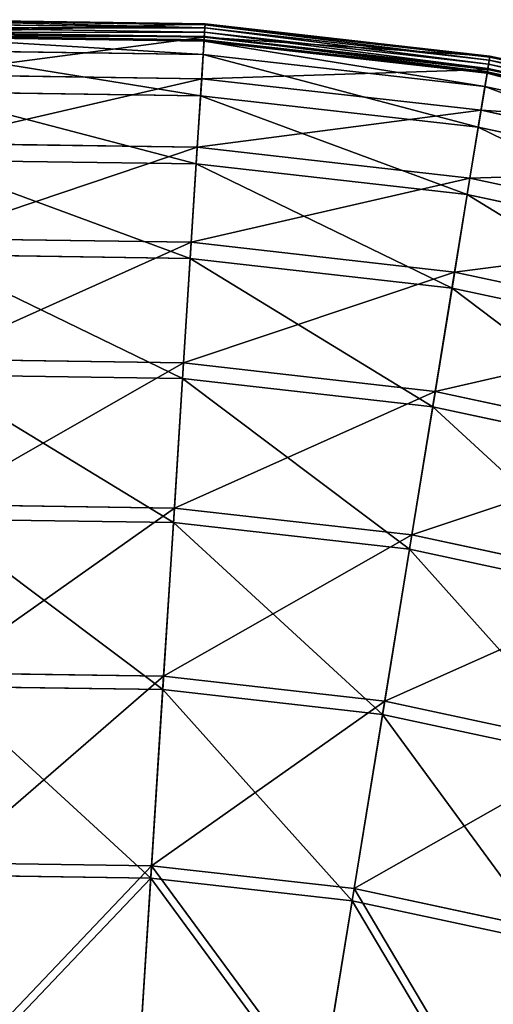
# Model space of a CAD drawing. Extents: x 0 to 1230, y 0 to 270.
# Tile 241 of 245: x 1095 to 1117, y 225 to 270. Entities that reach past the tile are written whole.
import ezdxf

# ---------------------------------------------------------------- set-up
doc = ezdxf.new("R2010")
doc.units = 0
doc.layers.get('0').update_dxf_attribs({"color": 13, "linetype": 'CONTINUOUS'})

# ---------------------------------------------------------------- blocks, each defined once
blk = doc.blocks.new('GROUP_6')
for p, q in [((143.734, 270.08, 0.403), (130.467, 270.272, 0.403)), ((143.732, 270.036, 0.199), (130.469, 270.228, 0.199)), ((143.723, 269.895, 0.044), (130.474, 270.087, 0.044)), ((143.71, 269.697, -0.02), (130.48, 269.888, -0.02)), ((143.695, 269.459, 13.057), (143.734, 270.08, 0.403)), ((143.71, 269.697, -0.02), (143.723, 269.895, 0.044)), ((143.723, 269.895, 0.044), (143.732, 270.036, 0.199)), ((156.889, 268.406, 0.044), (143.723, 269.895, 0.044)), ((143.732, 270.036, 0.199), (143.734, 270.08, 0.403)), ((156.912, 268.545, 0.199), (143.732, 270.036, 0.199)), ((156.919, 268.588, 0.403), (143.734, 270.08, 0.403)), ((130.488, 269.684, 0.024), (143.697, 269.493, 0.024)), ((130.489, 269.65, 13.057), (143.695, 269.459, 13.057)), ((130.493, 269.529, 0.165), (143.687, 269.338, 0.165)), ((143.683, 269.274, 0.363), (130.495, 269.465, 0.363)), ((143.573, 267.542, 25.988), (143.695, 269.459, 13.057)), ((143.683, 269.274, 0.363), (143.687, 269.338, 0.165)), ((143.687, 269.338, 0.165), (143.697, 269.493, 0.024)), ((143.687, 269.338, 0.165), (156.799, 267.855, 0.165)), ((143.695, 269.459, 13.057), (156.819, 267.974, 13.057)), ((143.697, 269.493, 0.024), (143.71, 269.697, -0.02)), ((143.697, 269.493, 0.024), (156.824, 268.008, 0.024)), ((156.857, 268.209, -0.02), (143.71, 269.697, -0.02)), ((143.644, 268.655, 12.977), (143.683, 269.274, 0.363)), ((156.789, 267.791, 0.363), (143.683, 269.274, 0.363)), ((143.644, 268.655, 12.977), (130.517, 268.845, 12.977)), ((143.522, 266.75, 25.83), (143.644, 268.655, 12.977)), ((156.689, 267.179, 12.977), (143.644, 268.655, 12.977)), ((156.819, 267.974, 13.057), (156.919, 268.588, 0.403)), ((156.889, 268.406, 0.044), (156.912, 268.545, 0.199)), ((156.912, 268.545, 0.199), (156.919, 268.588, 0.403)), ((169.882, 265.769, 0.199), (156.912, 268.545, 0.199)), ((156.919, 268.588, 0.403), (169.894, 265.811, 0.403)), ((156.509, 266.079, 25.988), (156.819, 267.974, 13.057)), ((156.799, 267.855, 0.165), (156.824, 268.008, 0.024)), ((156.819, 267.974, 13.057), (169.734, 265.21, 13.057)), ((156.824, 268.008, 0.024), (156.857, 268.209, -0.02)), ((156.824, 268.008, 0.024), (169.742, 265.243, 0.024)), ((156.857, 268.209, -0.02), (156.889, 268.406, 0.044)), ((156.857, 268.209, -0.02), (169.795, 265.441, -0.02)), ((169.846, 265.633, 0.044), (156.889, 268.406, 0.044)), ((130.555, 267.731, 25.988), (143.573, 267.542, 25.988)), ((143.371, 264.368, 38.668), (143.573, 267.542, 25.988)), ((143.573, 267.542, 25.988), (156.509, 266.079, 25.988)), ((156.689, 267.179, 12.977), (156.789, 267.791, 0.363)), ((156.789, 267.791, 0.363), (156.799, 267.855, 0.165)), ((169.686, 265.031, 0.363), (156.789, 267.791, 0.363)), ((156.799, 267.855, 0.165), (169.703, 265.093, 0.165)), ((156.382, 265.295, 25.83), (156.689, 267.179, 12.977)), ((169.527, 264.432, 12.977), (156.689, 267.179, 12.977)), ((143.522, 266.75, 25.83), (130.583, 266.937, 25.83)), ((143.322, 263.596, 38.433), (143.522, 266.75, 25.83)), ((156.382, 265.295, 25.83), (143.522, 266.75, 25.83)), ((155.997, 262.94, 38.668), (156.509, 266.079, 25.988)), ((156.509, 266.079, 25.988), (169.24, 263.354, 25.988)), ((155.873, 262.176, 38.433), (156.382, 265.295, 25.83)), ((169.036, 262.587, 25.83), (156.382, 265.295, 25.83)), ((130.665, 264.552, 38.668), (143.371, 264.368, 38.668)), ((143.091, 259.968, 50.977), (143.371, 264.368, 38.668)), ((143.371, 264.368, 38.668), (155.997, 262.94, 38.668)), ((143.322, 263.596, 38.433), (130.692, 263.778, 38.433)), ((143.043, 259.222, 50.667), (143.322, 263.596, 38.433)), ((155.873, 262.176, 38.433), (143.322, 263.596, 38.433)), ((155.287, 258.588, 50.977), (155.997, 262.94, 38.668)), ((155.997, 262.94, 38.668), (168.423, 260.281, 38.668)), ((155.167, 257.85, 50.667), (155.873, 262.176, 38.433)), ((168.224, 259.532, 38.433), (155.873, 262.176, 38.433)), ((130.818, 260.146, 50.977), (143.091, 259.968, 50.977)), ((142.735, 254.383, 62.794), (143.091, 259.968, 50.977)), ((143.091, 259.968, 50.977), (155.287, 258.588, 50.977)), ((143.043, 259.222, 50.667), (130.844, 259.399, 50.667)), ((142.69, 253.671, 62.412), (143.043, 259.222, 50.667)), ((155.167, 257.85, 50.667), (143.043, 259.222, 50.667)), ((154.386, 253.065, 62.794), (155.287, 258.588, 50.977)), ((155.287, 258.588, 50.977), (167.29, 256.02, 50.977)), ((154.271, 252.361, 62.412), (155.167, 257.85, 50.667)), ((167.098, 255.297, 50.667), (155.167, 257.85, 50.667)), ((131.011, 254.553, 62.794), (142.735, 254.383, 62.794)), ((142.308, 247.668, 74.007), (142.735, 254.383, 62.794)), ((142.735, 254.383, 62.794), (154.386, 253.065, 62.794)), ((142.69, 253.671, 62.412), (131.036, 253.84, 62.412)), ((142.265, 246.997, 73.557), (142.69, 253.671, 62.412)), ((154.271, 252.361, 62.412), (142.69, 253.671, 62.412)), ((153.302, 246.424, 74.007), (154.386, 253.065, 62.794)), ((154.386, 253.065, 62.794), (165.852, 250.612, 62.794)), ((153.194, 245.761, 73.557), (154.271, 252.361, 62.412)), ((165.668, 249.922, 62.412), (154.271, 252.361, 62.412)), ((131.244, 247.828, 74.007), (142.308, 247.668, 74.007)), ((141.813, 239.887, 84.507), (142.308, 247.668, 74.007)), ((142.308, 247.668, 74.007), (153.302, 246.424, 74.007)), ((142.265, 246.997, 73.557), (131.268, 247.156, 73.557)), ((141.773, 239.264, 83.993), (142.265, 246.997, 73.557)), ((153.194, 245.761, 73.557), (142.265, 246.997, 73.557)), ((152.047, 238.729, 84.507), (153.302, 246.424, 74.007)), ((153.302, 246.424, 74.007), (164.122, 244.109, 74.007)), ((151.946, 238.113, 83.993), (153.194, 245.761, 73.557)), ((163.949, 243.459, 73.557), (153.194, 245.761, 73.557)), ((131.514, 240.036, 84.507), (141.813, 239.887, 84.507)), ((141.254, 231.116, 94.193), (141.813, 239.887, 84.507)), ((141.813, 239.887, 84.507), (152.047, 238.729, 84.507)), ((141.773, 239.264, 83.993), (131.536, 239.412, 83.993)), ((141.218, 230.545, 93.62), (141.773, 239.264, 83.993)), ((151.946, 238.113, 83.993), (141.773, 239.264, 83.993)), ((150.632, 230.055, 94.193), (152.047, 238.729, 84.507)), ((152.047, 238.729, 84.507), (162.119, 236.574, 84.507)), ((150.539, 229.491, 93.62), (151.946, 238.113, 83.993)), ((161.958, 235.97, 83.993), (151.946, 238.113, 83.993)), ((131.818, 231.252, 94.193), (141.254, 231.116, 94.193)), ((140.638, 221.437, 102.972), (141.254, 231.116, 94.193)), ((141.254, 231.116, 94.193), (150.632, 230.055, 94.193)), ((141.218, 230.545, 93.62), (131.838, 230.681, 93.62)), ((140.606, 220.926, 102.346), (141.218, 230.545, 93.62)), ((150.539, 229.491, 93.62), (141.218, 230.545, 93.62)), ((149.07, 220.483, 102.972), (150.632, 230.055, 94.193)), ((150.632, 230.055, 94.193), (159.86, 228.08, 94.193)), ((148.987, 219.977, 102.346), (150.539, 229.491, 93.62)), ((159.713, 227.527, 93.62), (150.539, 229.491, 93.62))]:
    blk.add_line(p, q)
mesh = blk.add_polyface()
corners = [(130.489, 269.65, 13.057), (143.734, 270.08, 0.403), (130.467, 270.272, 0.403), (143.695, 269.459, 13.057)]
mesh.append_faces([[corners[k] for k in face] for face in [(0, 1, 2), (1, 0, 3)]], dxfattribs={"vtx0": -1})
mesh = blk.add_polyface()
corners = [(130.467, 270.272, 0.403), (143.732, 270.036, 0.199), (130.469, 270.228, 0.199), (143.734, 270.08, 0.403)]
mesh.append_faces([[corners[k] for k in face] for face in [(0, 1, 2), (1, 0, 3)]], dxfattribs={"vtx0": -1})
mesh = blk.add_polyface()
corners = [(130.469, 270.228, 0.199), (143.723, 269.895, 0.044), (130.474, 270.087, 0.044), (143.732, 270.036, 0.199)]
mesh.append_faces([[corners[k] for k in face] for face in [(0, 1, 2), (1, 0, 3)]], dxfattribs={"vtx0": -1})
mesh = blk.add_polyface()
corners = [(143.723, 269.895, 0.044), (130.48, 269.888, -0.02), (130.474, 270.087, 0.044), (143.71, 269.697, -0.02)]
mesh.append_faces([[corners[k] for k in face] for face in [(0, 1, 2), (1, 0, 3)]], dxfattribs={"vtx0": -1})
mesh = blk.add_polyface()
corners = [(143.71, 269.697, -0.02), (130.488, 269.684, 0.024), (130.48, 269.888, -0.02), (143.697, 269.493, 0.024)]
mesh.append_faces([[corners[k] for k in face] for face in [(0, 1, 2), (1, 0, 3)]], dxfattribs={"vtx0": -1})
mesh = blk.add_polyface()
corners = [(143.695, 269.459, 13.057), (156.919, 268.588, 0.403), (143.734, 270.08, 0.403), (156.819, 267.974, 13.057)]
mesh.append_faces([[corners[k] for k in face] for face in [(0, 1, 2), (1, 0, 3)]], dxfattribs={"vtx0": -1})
mesh = blk.add_polyface()
corners = [(143.723, 269.895, 0.044), (156.857, 268.209, -0.02), (143.71, 269.697, -0.02), (156.889, 268.406, 0.044)]
mesh.append_faces([[corners[k] for k in face] for face in [(0, 1, 2), (1, 0, 3)]], dxfattribs={"vtx0": -1})
mesh = blk.add_polyface()
corners = [(143.732, 270.036, 0.199), (156.889, 268.406, 0.044), (143.723, 269.895, 0.044), (156.912, 268.545, 0.199)]
mesh.append_faces([[corners[k] for k in face] for face in [(0, 1, 2), (1, 0, 3)]], dxfattribs={"vtx0": -1})
mesh = blk.add_polyface()
corners = [(143.734, 270.08, 0.403), (156.912, 268.545, 0.199), (143.732, 270.036, 0.199), (156.919, 268.588, 0.403)]
mesh.append_faces([[corners[k] for k in face] for face in [(0, 1, 2), (1, 0, 3)]], dxfattribs={"vtx0": -1})
mesh = blk.add_polyface()
corners = [(143.697, 269.493, 0.024), (130.493, 269.529, 0.165), (130.488, 269.684, 0.024), (143.687, 269.338, 0.165)]
mesh.append_faces([[corners[k] for k in face] for face in [(0, 1, 2), (1, 0, 3)]], dxfattribs={"vtx0": -1})
mesh = blk.add_polyface()
corners = [(130.555, 267.731, 25.988), (143.695, 269.459, 13.057), (130.489, 269.65, 13.057), (143.573, 267.542, 25.988)]
mesh.append_faces([[corners[k] for k in face] for face in [(0, 1, 2), (1, 0, 3)]], dxfattribs={"vtx0": -1})
mesh = blk.add_polyface()
corners = [(143.683, 269.274, 0.363), (130.493, 269.529, 0.165), (143.687, 269.338, 0.165), (130.495, 269.465, 0.363)]
mesh.append_faces([[corners[k] for k in face] for face in [(0, 1, 2), (1, 0, 3)]], dxfattribs={"vtx0": -1})
mesh = blk.add_polyface()
corners = [(143.644, 268.655, 12.977), (130.495, 269.465, 0.363), (143.683, 269.274, 0.363), (130.517, 268.845, 12.977)]
mesh.append_faces([[corners[k] for k in face] for face in [(0, 1, 2), (1, 0, 3)]], dxfattribs={"vtx0": -1})
mesh = blk.add_polyface()
corners = [(143.573, 267.542, 25.988), (156.819, 267.974, 13.057), (143.695, 269.459, 13.057), (156.509, 266.079, 25.988)]
mesh.append_faces([[corners[k] for k in face] for face in [(0, 1, 2), (1, 0, 3)]], dxfattribs={"vtx0": -1})
mesh = blk.add_polyface()
corners = [(156.789, 267.791, 0.363), (143.687, 269.338, 0.165), (156.799, 267.855, 0.165), (143.683, 269.274, 0.363)]
mesh.append_faces([[corners[k] for k in face] for face in [(0, 1, 2), (1, 0, 3)]], dxfattribs={"vtx0": -1})
mesh = blk.add_polyface()
corners = [(143.697, 269.493, 0.024), (156.799, 267.855, 0.165), (143.687, 269.338, 0.165), (156.824, 268.008, 0.024)]
mesh.append_faces([[corners[k] for k in face] for face in [(0, 1, 2), (1, 0, 3)]], dxfattribs={"vtx0": -1})
mesh = blk.add_polyface()
corners = [(143.71, 269.697, -0.02), (156.824, 268.008, 0.024), (143.697, 269.493, 0.024), (156.857, 268.209, -0.02)]
mesh.append_faces([[corners[k] for k in face] for face in [(0, 1, 2), (1, 0, 3)]], dxfattribs={"vtx0": -1})
mesh = blk.add_polyface()
corners = [(156.689, 267.179, 12.977), (143.683, 269.274, 0.363), (156.789, 267.791, 0.363), (143.644, 268.655, 12.977)]
mesh.append_faces([[corners[k] for k in face] for face in [(0, 1, 2), (1, 0, 3)]], dxfattribs={"vtx0": -1})
mesh = blk.add_polyface()
corners = [(143.522, 266.75, 25.83), (130.517, 268.845, 12.977), (143.644, 268.655, 12.977), (130.583, 266.937, 25.83)]
mesh.append_faces([[corners[k] for k in face] for face in [(0, 1, 2), (1, 0, 3)]], dxfattribs={"vtx0": -1})
mesh = blk.add_polyface()
corners = [(156.382, 265.295, 25.83), (143.644, 268.655, 12.977), (156.689, 267.179, 12.977), (143.522, 266.75, 25.83)]
mesh.append_faces([[corners[k] for k in face] for face in [(0, 1, 2), (1, 0, 3)]], dxfattribs={"vtx0": -1})
mesh = blk.add_polyface()
corners = [(156.919, 268.588, 0.403), (169.734, 265.21, 13.057), (169.894, 265.811, 0.403), (156.819, 267.974, 13.057)]
mesh.append_faces([[corners[k] for k in face] for face in [(0, 1, 2), (1, 0, 3)]], dxfattribs={"vtx0": -1})
mesh = blk.add_polyface()
corners = [(156.889, 268.406, 0.044), (169.882, 265.769, 0.199), (169.846, 265.633, 0.044), (156.912, 268.545, 0.199)]
mesh.append_faces([[corners[k] for k in face] for face in [(0, 1, 2), (1, 0, 3)]], dxfattribs={"vtx0": -1})
mesh = blk.add_polyface()
corners = [(156.912, 268.545, 0.199), (169.894, 265.811, 0.403), (169.882, 265.769, 0.199), (156.919, 268.588, 0.403)]
mesh.append_faces([[corners[k] for k in face] for face in [(0, 1, 2), (1, 0, 3)]], dxfattribs={"vtx0": -1})
mesh = blk.add_polyface()
corners = [(156.509, 266.079, 25.988), (169.734, 265.21, 13.057), (156.819, 267.974, 13.057), (169.24, 263.354, 25.988)]
mesh.append_faces([[corners[k] for k in face] for face in [(0, 1, 2), (1, 0, 3)]], dxfattribs={"vtx0": -1})
mesh = blk.add_polyface()
corners = [(156.824, 268.008, 0.024), (169.703, 265.093, 0.165), (156.799, 267.855, 0.165), (169.742, 265.243, 0.024)]
mesh.append_faces([[corners[k] for k in face] for face in [(0, 1, 2), (1, 0, 3)]], dxfattribs={"vtx0": -1})
mesh = blk.add_polyface()
corners = [(156.857, 268.209, -0.02), (169.742, 265.243, 0.024), (156.824, 268.008, 0.024), (169.795, 265.441, -0.02)]
mesh.append_faces([[corners[k] for k in face] for face in [(0, 1, 2), (1, 0, 3)]], dxfattribs={"vtx0": -1})
mesh = blk.add_polyface()
corners = [(156.889, 268.406, 0.044), (169.795, 265.441, -0.02), (156.857, 268.209, -0.02), (169.846, 265.633, 0.044)]
mesh.append_faces([[corners[k] for k in face] for face in [(0, 1, 2), (1, 0, 3)]], dxfattribs={"vtx0": -1})
mesh = blk.add_polyface()
corners = [(130.665, 264.552, 38.668), (143.573, 267.542, 25.988), (130.555, 267.731, 25.988), (143.371, 264.368, 38.668)]
mesh.append_faces([[corners[k] for k in face] for face in [(0, 1, 2), (1, 0, 3)]], dxfattribs={"vtx0": -1})
mesh = blk.add_polyface()
corners = [(143.371, 264.368, 38.668), (156.509, 266.079, 25.988), (143.573, 267.542, 25.988), (155.997, 262.94, 38.668)]
mesh.append_faces([[corners[k] for k in face] for face in [(0, 1, 2), (1, 0, 3)]], dxfattribs={"vtx0": -1})
mesh = blk.add_polyface()
corners = [(169.527, 264.432, 12.977), (156.789, 267.791, 0.363), (169.686, 265.031, 0.363), (156.689, 267.179, 12.977)]
mesh.append_faces([[corners[k] for k in face] for face in [(0, 1, 2), (1, 0, 3)]], dxfattribs={"vtx0": -1})
mesh = blk.add_polyface()
corners = [(169.686, 265.031, 0.363), (156.799, 267.855, 0.165), (169.703, 265.093, 0.165), (156.789, 267.791, 0.363)]
mesh.append_faces([[corners[k] for k in face] for face in [(0, 1, 2), (1, 0, 3)]], dxfattribs={"vtx0": -1})
mesh = blk.add_polyface()
corners = [(169.036, 262.587, 25.83), (156.689, 267.179, 12.977), (169.527, 264.432, 12.977), (156.382, 265.295, 25.83)]
mesh.append_faces([[corners[k] for k in face] for face in [(0, 1, 2), (1, 0, 3)]], dxfattribs={"vtx0": -1})
mesh = blk.add_polyface()
corners = [(143.322, 263.596, 38.433), (130.583, 266.937, 25.83), (143.522, 266.75, 25.83), (130.692, 263.778, 38.433)]
mesh.append_faces([[corners[k] for k in face] for face in [(0, 1, 2), (1, 0, 3)]], dxfattribs={"vtx0": -1})
mesh = blk.add_polyface()
corners = [(155.873, 262.176, 38.433), (143.522, 266.75, 25.83), (156.382, 265.295, 25.83), (143.322, 263.596, 38.433)]
mesh.append_faces([[corners[k] for k in face] for face in [(0, 1, 2), (1, 0, 3)]], dxfattribs={"vtx0": -1})
mesh = blk.add_polyface()
corners = [(155.997, 262.94, 38.668), (169.24, 263.354, 25.988), (156.509, 266.079, 25.988), (168.423, 260.281, 38.668)]
mesh.append_faces([[corners[k] for k in face] for face in [(0, 1, 2), (1, 0, 3)]], dxfattribs={"vtx0": -1})
mesh = blk.add_polyface()
corners = [(168.224, 259.532, 38.433), (156.382, 265.295, 25.83), (169.036, 262.587, 25.83), (155.873, 262.176, 38.433)]
mesh.append_faces([[corners[k] for k in face] for face in [(0, 1, 2), (1, 0, 3)]], dxfattribs={"vtx0": -1})
mesh = blk.add_polyface()
corners = [(130.818, 260.146, 50.977), (143.371, 264.368, 38.668), (130.665, 264.552, 38.668), (143.091, 259.968, 50.977)]
mesh.append_faces([[corners[k] for k in face] for face in [(0, 1, 2), (1, 0, 3)]], dxfattribs={"vtx0": -1})
mesh = blk.add_polyface()
corners = [(143.091, 259.968, 50.977), (155.997, 262.94, 38.668), (143.371, 264.368, 38.668), (155.287, 258.588, 50.977)]
mesh.append_faces([[corners[k] for k in face] for face in [(0, 1, 2), (1, 0, 3)]], dxfattribs={"vtx0": -1})
mesh = blk.add_polyface()
corners = [(143.043, 259.222, 50.667), (130.692, 263.778, 38.433), (143.322, 263.596, 38.433), (130.844, 259.399, 50.667)]
mesh.append_faces([[corners[k] for k in face] for face in [(0, 1, 2), (1, 0, 3)]], dxfattribs={"vtx0": -1})
mesh = blk.add_polyface()
corners = [(155.167, 257.85, 50.667), (143.322, 263.596, 38.433), (155.873, 262.176, 38.433), (143.043, 259.222, 50.667)]
mesh.append_faces([[corners[k] for k in face] for face in [(0, 1, 2), (1, 0, 3)]], dxfattribs={"vtx0": -1})
mesh = blk.add_polyface()
corners = [(155.287, 258.588, 50.977), (168.423, 260.281, 38.668), (155.997, 262.94, 38.668), (167.29, 256.02, 50.977)]
mesh.append_faces([[corners[k] for k in face] for face in [(0, 1, 2), (1, 0, 3)]], dxfattribs={"vtx0": -1})
mesh = blk.add_polyface()
corners = [(167.098, 255.297, 50.667), (155.873, 262.176, 38.433), (168.224, 259.532, 38.433), (155.167, 257.85, 50.667)]
mesh.append_faces([[corners[k] for k in face] for face in [(0, 1, 2), (1, 0, 3)]], dxfattribs={"vtx0": -1})
mesh = blk.add_polyface()
corners = [(131.011, 254.553, 62.794), (143.091, 259.968, 50.977), (130.818, 260.146, 50.977), (142.735, 254.383, 62.794)]
mesh.append_faces([[corners[k] for k in face] for face in [(0, 1, 2), (1, 0, 3)]], dxfattribs={"vtx0": -1})
mesh = blk.add_polyface()
corners = [(142.735, 254.383, 62.794), (155.287, 258.588, 50.977), (143.091, 259.968, 50.977), (154.386, 253.065, 62.794)]
mesh.append_faces([[corners[k] for k in face] for face in [(0, 1, 2), (1, 0, 3)]], dxfattribs={"vtx0": -1})
mesh = blk.add_polyface()
corners = [(142.69, 253.671, 62.412), (130.844, 259.399, 50.667), (143.043, 259.222, 50.667), (131.036, 253.84, 62.412)]
mesh.append_faces([[corners[k] for k in face] for face in [(0, 1, 2), (1, 0, 3)]], dxfattribs={"vtx0": -1})
mesh = blk.add_polyface()
corners = [(154.271, 252.361, 62.412), (143.043, 259.222, 50.667), (155.167, 257.85, 50.667), (142.69, 253.671, 62.412)]
mesh.append_faces([[corners[k] for k in face] for face in [(0, 1, 2), (1, 0, 3)]], dxfattribs={"vtx0": -1})
mesh = blk.add_polyface()
corners = [(154.386, 253.065, 62.794), (167.29, 256.02, 50.977), (155.287, 258.588, 50.977), (165.852, 250.612, 62.794)]
mesh.append_faces([[corners[k] for k in face] for face in [(0, 1, 2), (1, 0, 3)]], dxfattribs={"vtx0": -1})
mesh = blk.add_polyface()
corners = [(165.668, 249.922, 62.412), (155.167, 257.85, 50.667), (167.098, 255.297, 50.667), (154.271, 252.361, 62.412)]
mesh.append_faces([[corners[k] for k in face] for face in [(0, 1, 2), (1, 0, 3)]], dxfattribs={"vtx0": -1})
mesh = blk.add_polyface()
corners = [(131.244, 247.828, 74.007), (142.735, 254.383, 62.794), (131.011, 254.553, 62.794), (142.308, 247.668, 74.007)]
mesh.append_faces([[corners[k] for k in face] for face in [(0, 1, 2), (1, 0, 3)]], dxfattribs={"vtx0": -1})
mesh = blk.add_polyface()
corners = [(142.308, 247.668, 74.007), (154.386, 253.065, 62.794), (142.735, 254.383, 62.794), (153.302, 246.424, 74.007)]
mesh.append_faces([[corners[k] for k in face] for face in [(0, 1, 2), (1, 0, 3)]], dxfattribs={"vtx0": -1})
mesh = blk.add_polyface()
corners = [(142.265, 246.997, 73.557), (131.036, 253.84, 62.412), (142.69, 253.671, 62.412), (131.268, 247.156, 73.557)]
mesh.append_faces([[corners[k] for k in face] for face in [(0, 1, 2), (1, 0, 3)]], dxfattribs={"vtx0": -1})
mesh = blk.add_polyface()
corners = [(153.194, 245.761, 73.557), (142.69, 253.671, 62.412), (154.271, 252.361, 62.412), (142.265, 246.997, 73.557)]
mesh.append_faces([[corners[k] for k in face] for face in [(0, 1, 2), (1, 0, 3)]], dxfattribs={"vtx0": -1})
mesh = blk.add_polyface()
corners = [(153.302, 246.424, 74.007), (165.852, 250.612, 62.794), (154.386, 253.065, 62.794), (164.122, 244.109, 74.007)]
mesh.append_faces([[corners[k] for k in face] for face in [(0, 1, 2), (1, 0, 3)]], dxfattribs={"vtx0": -1})
mesh = blk.add_polyface()
corners = [(163.949, 243.459, 73.557), (154.271, 252.361, 62.412), (165.668, 249.922, 62.412), (153.194, 245.761, 73.557)]
mesh.append_faces([[corners[k] for k in face] for face in [(0, 1, 2), (1, 0, 3)]], dxfattribs={"vtx0": -1})
mesh = blk.add_polyface()
corners = [(131.514, 240.036, 84.507), (142.308, 247.668, 74.007), (131.244, 247.828, 74.007), (141.813, 239.887, 84.507)]
mesh.append_faces([[corners[k] for k in face] for face in [(0, 1, 2), (1, 0, 3)]], dxfattribs={"vtx0": -1})
mesh = blk.add_polyface()
corners = [(141.813, 239.887, 84.507), (153.302, 246.424, 74.007), (142.308, 247.668, 74.007), (152.047, 238.729, 84.507)]
mesh.append_faces([[corners[k] for k in face] for face in [(0, 1, 2), (1, 0, 3)]], dxfattribs={"vtx0": -1})
mesh = blk.add_polyface()
corners = [(141.773, 239.264, 83.993), (131.268, 247.156, 73.557), (142.265, 246.997, 73.557), (131.536, 239.412, 83.993)]
mesh.append_faces([[corners[k] for k in face] for face in [(0, 1, 2), (1, 0, 3)]], dxfattribs={"vtx0": -1})
mesh = blk.add_polyface()
corners = [(151.946, 238.113, 83.993), (142.265, 246.997, 73.557), (153.194, 245.761, 73.557), (141.773, 239.264, 83.993)]
mesh.append_faces([[corners[k] for k in face] for face in [(0, 1, 2), (1, 0, 3)]], dxfattribs={"vtx0": -1})
mesh = blk.add_polyface()
corners = [(152.047, 238.729, 84.507), (164.122, 244.109, 74.007), (153.302, 246.424, 74.007), (162.119, 236.574, 84.507)]
mesh.append_faces([[corners[k] for k in face] for face in [(0, 1, 2), (1, 0, 3)]], dxfattribs={"vtx0": -1})
mesh = blk.add_polyface()
corners = [(161.958, 235.97, 83.993), (153.194, 245.761, 73.557), (163.949, 243.459, 73.557), (151.946, 238.113, 83.993)]
mesh.append_faces([[corners[k] for k in face] for face in [(0, 1, 2), (1, 0, 3)]], dxfattribs={"vtx0": -1})
mesh = blk.add_polyface()
corners = [(131.818, 231.252, 94.193), (141.813, 239.887, 84.507), (131.514, 240.036, 84.507), (141.254, 231.116, 94.193)]
mesh.append_faces([[corners[k] for k in face] for face in [(0, 1, 2), (1, 0, 3)]], dxfattribs={"vtx0": -1})
mesh = blk.add_polyface()
corners = [(141.254, 231.116, 94.193), (152.047, 238.729, 84.507), (141.813, 239.887, 84.507), (150.632, 230.055, 94.193)]
mesh.append_faces([[corners[k] for k in face] for face in [(0, 1, 2), (1, 0, 3)]], dxfattribs={"vtx0": -1})
mesh = blk.add_polyface()
corners = [(141.218, 230.545, 93.62), (131.536, 239.412, 83.993), (141.773, 239.264, 83.993), (131.838, 230.681, 93.62)]
mesh.append_faces([[corners[k] for k in face] for face in [(0, 1, 2), (1, 0, 3)]], dxfattribs={"vtx0": -1})
mesh = blk.add_polyface()
corners = [(150.539, 229.491, 93.62), (141.773, 239.264, 83.993), (151.946, 238.113, 83.993), (141.218, 230.545, 93.62)]
mesh.append_faces([[corners[k] for k in face] for face in [(0, 1, 2), (1, 0, 3)]], dxfattribs={"vtx0": -1})
mesh = blk.add_polyface()
corners = [(150.632, 230.055, 94.193), (162.119, 236.574, 84.507), (152.047, 238.729, 84.507), (159.86, 228.08, 94.193)]
mesh.append_faces([[corners[k] for k in face] for face in [(0, 1, 2), (1, 0, 3)]], dxfattribs={"vtx0": -1})
mesh = blk.add_polyface()
corners = [(159.713, 227.527, 93.62), (151.946, 238.113, 83.993), (161.958, 235.97, 83.993), (150.539, 229.491, 93.62)]
mesh.append_faces([[corners[k] for k in face] for face in [(0, 1, 2), (1, 0, 3)]], dxfattribs={"vtx0": -1})
mesh = blk.add_polyface()
corners = [(132.154, 221.56, 102.972), (141.254, 231.116, 94.193), (131.818, 231.252, 94.193), (140.638, 221.437, 102.972)]
mesh.append_faces([[corners[k] for k in face] for face in [(0, 1, 2), (1, 0, 3)]], dxfattribs={"vtx0": -1})
mesh = blk.add_polyface()
corners = [(149.07, 220.483, 102.972), (141.254, 231.116, 94.193), (140.638, 221.437, 102.972), (150.632, 230.055, 94.193)]
mesh.append_faces([[corners[k] for k in face] for face in [(0, 1, 2), (1, 0, 3)]], dxfattribs={"vtx0": -1})
mesh = blk.add_polyface()
corners = [(141.218, 230.545, 93.62), (132.172, 221.048, 102.346), (131.838, 230.681, 93.62), (140.606, 220.926, 102.346)]
mesh.append_faces([[corners[k] for k in face] for face in [(0, 1, 2), (1, 0, 3)]], dxfattribs={"vtx0": -1})
mesh = blk.add_polyface()
corners = [(141.218, 230.545, 93.62), (148.987, 219.977, 102.346), (140.606, 220.926, 102.346), (150.539, 229.491, 93.62)]
mesh.append_faces([[corners[k] for k in face] for face in [(0, 1, 2), (1, 0, 3)]], dxfattribs={"vtx0": -1})
mesh = blk.add_polyface()
corners = [(157.367, 218.708, 102.972), (150.632, 230.055, 94.193), (149.07, 220.483, 102.972), (159.86, 228.08, 94.193)]
mesh.append_faces([[corners[k] for k in face] for face in [(0, 1, 2), (1, 0, 3)]], dxfattribs={"vtx0": -1})
mesh = blk.add_polyface()
corners = [(150.539, 229.491, 93.62), (157.236, 218.212, 102.346), (148.987, 219.977, 102.346), (159.713, 227.527, 93.62)]
mesh.append_faces([[corners[k] for k in face] for face in [(0, 1, 2), (1, 0, 3)]], dxfattribs={"vtx0": -1})
blk = doc.blocks.new('COMPONENT_3')
blk.add_blockref('GROUP_6', (0, 0))
blk = doc.blocks.new('GROUP_25')
blk.add_blockref('COMPONENT_3', (959.98, -0.02, 0.02))

msp = doc.modelspace()

# ---------------------------------------------------------------- block references
msp.add_blockref('GROUP_25', (0, 0))

doc.saveas('drawing.dxf')
